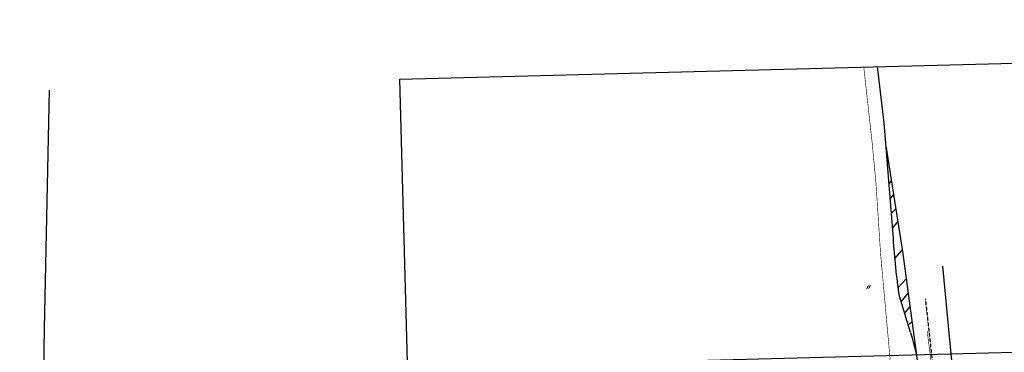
# Model space of a CAD drawing. Header units: feet. Extents: x 2262913 to 2469997, y 259999 to 435293.
# Tile 146 of 147: x 2468154 to 2468980, y 263630 to 263909. Entities that reach past the tile are written whole.
import ezdxf

# ---------------------------------------------------------------- set-up
doc = ezdxf.new("R2010")
doc.units = ezdxf.units.FT
doc.header["$MEASUREMENT"] = 0
for name, pattern in [('dsolidcl', [0]), ('OhDOT_USTN3', [0.22, 0.165, -0.055]), ('rowex', [0])]:
    doc.linetypes.add(name, pattern=pattern)
doc.layers.add('0_View_Frame_Border', color=7, linetype='Continuous', plot=False)
for name, color, linetype in [('PM_X_CL_Double_Solid', 2, 'dsolidcl'), ('PM_X_Stop_Line', 7, 'Continuous'), ('PV_X_EOP', 7, 'OhDOT_USTN3'), ('RW_X_Fee_RW', 6, 'rowex'), ('SV_X_Mon_Cells_Found', 7, 'Continuous')]:
    doc.layers.add(name, color=color, linetype=linetype)
picture_1 = doc.add_image_def('image1.tif', size_in_pixel=(5000, 5000))
picture_2 = doc.add_image_def('image2.jpg', size_in_pixel=(1570, 936))
picture_3 = doc.add_image_def('image3.jpg', size_in_pixel=(1570, 936))

# ---------------------------------------------------------------- blocks, each defined once
blk = doc.blocks.new('MSPK')
at = {"layer": 'SV_X_Mon_Cells_Found', "color": 1, "linetype": 'Continuous', "lineweight": 0}
for p, q in [((0.088, 0.066), (0.04, 0.03)), ((-0.04, -0.03), (-0.088, -0.066))]:
    blk.add_line(p, q, dxfattribs=at)
blk.add_circle((0, 0), 0.05, dxfattribs=at)

msp = doc.modelspace()

# ---------------------------------------------------------------- linework, layer by layer
at = {"layer": 'PM_X_CL_Double_Solid'}
msp.add_lwpolyline([(2468901.17, 263646.24), (2468891.87, 263676.68, -0.020312), (2468886.84, 263725.24), (2468879.11, 263822.29), (2468873.59, 263869.61)], format="xyb", dxfattribs=at)
for points in [[(2468897.83, 263691.76), (2468894.84, 263714.33), (2468880.64, 263803.02)], [(2468883.04, 263770.94), (2468885.35, 263773.61)], [(2468884.02, 263758.6), (2468887.17, 263762.25)], [(2468885.03, 263745.98), (2468889.04, 263750.6)], [(2468885.98, 263734.03), (2468890.8, 263739.59)], [(2468887.98, 263708.34), (2468894.16, 263715.47)], [(2468890.51, 263683.74), (2468897.83, 263691.76)], [(2468929.07, 263420.29), (2468925.01, 263458.2), (2468918.14, 263521.74), (2468911.47, 263584.43), (2468907.23, 263620.8), (2468897.83, 263691.76)], [(2468893.27, 263672.1), (2468899.42, 263679.74)], [(2468896.28, 263662.24), (2468900.97, 263668.03)], [(2468899.28, 263652.42), (2468902.64, 263655.46)], [(2468901.17, 263646.24), (2468902.71, 263641.4), (2468903.83, 263637.05), (2468904.95, 263632.69), (2468906.09, 263626.99)]]:
    msp.add_lwpolyline(points, dxfattribs=at)
at = {"layer": 'PM_X_Stop_Line', "const_width": 0.5}
for points in [[(2468901.52, 263458.26), (2468899.34, 263476.84), (2468897.37, 263494.92), (2468894.72, 263520.88), (2468891.9, 263547.09), (2468888.45, 263579.92), (2468885.59, 263607.1), (2468885.53, 263607.67), (2468876.05, 263713.01), (2468872.2, 263771.67), (2468869.09, 263804.94), (2468861.97, 263869.31)], [(2468942.58, 263406.39), (2468941.66, 263412.25), (2468938.12, 263443.73), (2468932.95, 263492.04), (2468928.52, 263534.3), (2468923.16, 263583.25), (2468920.15, 263608.67), (2468915.14, 263647.87)]]:
    msp.add_lwpolyline(points, dxfattribs=at)
at = {"layer": 'PV_X_EOP'}
msp.add_lwpolyline([(2468913.64, 263674.57), (2468942.38, 263415.09)], dxfattribs=at)
at = {"layer": 'RW_X_Fee_RW', "flags": 128}
for points in [[(2468178.46, 263849.69), (2468174.27, 263649.74), (2468173.16, 263596.74), (2468179.98, 263579.15), (2468292.44, 263561.14), (2468467.59, 263532.07), (2468500.47, 263519.71), (2468620.91, 263440.36), (2468620.69, 263442.62), (2468671.34, 263446.39), (2468681.78, 263408.77), (2468689.78, 263404.63), (2468750.73, 263388.72), (2468798.71, 263362.64), (2468874.11, 263361.74), (2468884, 263373.85), (2468872.83, 263609.87)], [(2468928.02, 263702.02), (2468955.58, 263413.33), (2468984.26, 263367.93), (2469020.11, 263371.26), (2469040.65, 263375.03), (2469070.43, 263374.39), (2469120.82, 263375.83)]]:
    msp.add_lwpolyline(points, dxfattribs=at)

# ---------------------------------------------------------------- block references
at = {"layer": 'SV_X_Mon_Cells_Found', "xscale": 20, "yscale": 20, "zscale": 20}
msp.add_blockref('MSPK', (2468866, 263684.47), dxfattribs=at)

# ---------------------------------------------------------------- pictures from other files: only their frames are drawn
at = {"layer": '0_View_Frame_Border', "transparency": 33554687}
image = msp.add_image(picture_1, insert=(2465000.25, 259998.96), size_in_units=(4997.22, 4997.22), dxfattribs=dict(at, brightness=68, contrast=48))
image.dxf.flags = 6
at = {"layer": '0_View_Frame_Border'}
image = msp.add_image(picture_3, insert=(2468487.56, 263292.38), size_in_units=(950.94, 566.93), rotation=1.5, dxfattribs=at)
image.dxf.flags = 6
image = msp.add_image(picture_2, insert=(2468562.94, 263087.94, -1249), size_in_units=(890.02, 530.61), rotation=1.5, dxfattribs=at)
image.dxf.flags = 6

doc.saveas('drawing.dxf')
